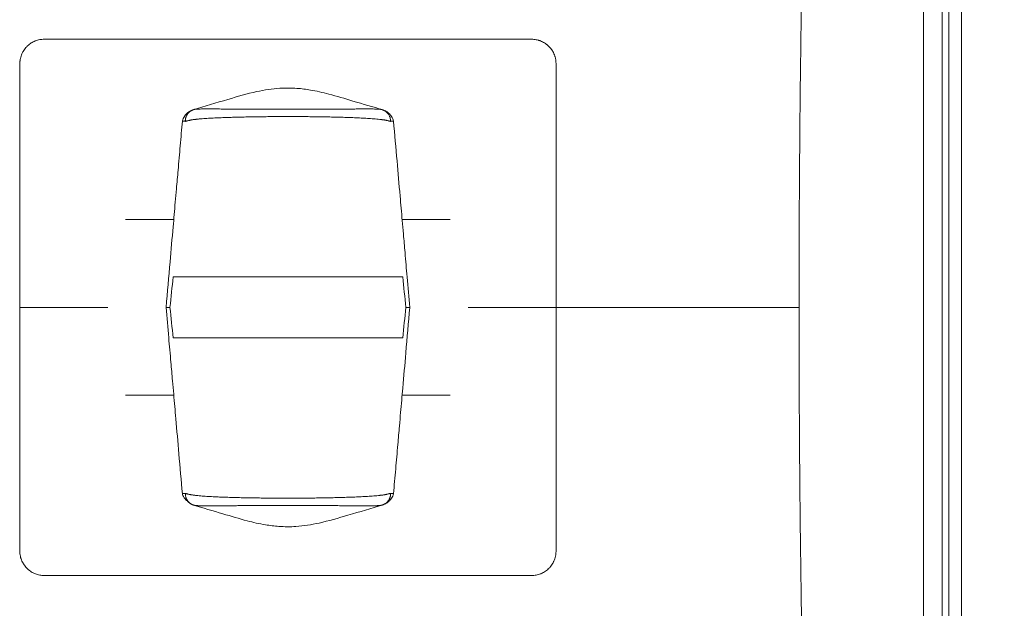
# Model space of a CAD drawing. Header units: millimetres. Extents: x -8 to 594, y 0 to 420.
# Tile 112 of 249: x 110 to 131, y 304 to 316. Entities that reach past the tile are written whole.
import ezdxf

# ---------------------------------------------------------------- set-up
doc = ezdxf.new("R2010")
doc.units = ezdxf.units.MM
doc.layers.add('1', color=7, linetype='Continuous', true_color=0xffffff)
doc.styles.add('Calibri', font='txt')
doc.dimstyles.get("Standard").update_dxf_attribs({"dimtxt": 0.18, "dimasz": 0.18, "dimexe": 0.18, "dimexo": 0.0625, "dimgap": 0.09, "dimtad": 0, "dimtih": 1, "dimtoh": 1, "dimdec": 4, "dimzin": 0, "dimdsep": 46, "dimtxsty": 'Standard', "dimcen": 0.09, "dimadec": 0, "dimazin": 0, "dimtfac": 1, "dimtdec": 4, "dimtofl": 0, "dimtmove": 0, "dimatfit": 3, "dimfxl": 0, "dimtolj": 1, "dimtzin": 0, "dimarcsym": 0})

# ---------------------------------------------------------------- blocks, each defined once
blk = doc.blocks.new('_U15')
at = {"layer": '1', "color": 18, "lineweight": 13}
for p, q in [((147.37, 320.701), (71.97, 320.701)), ((73.97, 320.701), (73.97, 316.719)), ((73.97, 299.148), (73.97, 303.129)), ((147.367, 299.148), (71.97, 299.148))]:
    blk.add_line(p, q, dxfattribs=at)
at = {"layer": '1', "color": 18}
for points in [[(73.97, 320.701), (74.908, 317.2), (73.033, 317.2)], [(73.97, 299.148), (73.033, 302.648), (74.908, 302.648)]]:
    blk.add_solid(points, dxfattribs=at)
at = {"layer": '1', "color": 18, "linetype": 'Continuous', "lineweight": 13, "char_height": 3.5, "attachment_point": 7, "line_spacing_factor": 1.399613, "style": 'Calibri'}
for s, insert in [('\\fCalibri|b0|i0;\\W1.0000;0.4', (70.831, 310.449)), ('\\fCalibri|b0|i0;\\W1.0000;CTRS', (80.981, 310.449)), ('\\fCalibri|b0|i0;\\W1.0000;FWD LIFT POINTS', (53.165, 303.405))]:
    blk.add_mtext(s, dxfattribs=dict(at, insert=insert))

msp = doc.modelspace()

# ---------------------------------------------------------------- linework, layer by layer
at = {"layer": '1', "color": 155, "linetype": 'Continuous', "lineweight": 13}
for p, q in [((128.994, 299.359), (128.994, 320.437)), ((129.377, 320.437), (129.377, 299.359)), ((129.514, 299.735), (129.514, 320.061)), ((129.775, 320.061), (129.775, 299.735))]:
    msp.add_line(p, q, dxfattribs=at)
at = {"layer": '1', "color": 155, "linetype": 'Continuous', "lineweight": 18}
for p, q in [((112.628, 311.698), (113.615, 311.698)), ((118.3, 311.698), (119.286, 311.698)), ((113.615, 308.098), (112.628, 308.098)), ((119.286, 308.098), (118.3, 308.098))]:
    msp.add_line(p, q, dxfattribs=at)
for points, knots in [([(126.442, 309.898), (126.442, 310.196), (126.443, 310.728), (126.445, 311.427), (126.448, 312.018), (126.451, 312.547), (126.455, 313.063), (126.459, 313.56), (126.464, 314.116), (126.472, 314.81), (126.485, 315.741), (126.504, 316.924), (126.521, 317.815), (126.532, 318.298)], [0, 0, 0, 0, 0.106636, 0.189851, 0.24967, 0.317564, 0.378968, 0.4339, 0.494887, 0.577494, 0.681767, 0.827484, 1, 1, 1, 1]), ([(110.957, 315.398), (110.942, 315.398), (110.926, 315.397), (110.896, 315.394), (110.88, 315.392), (110.85, 315.387), (110.835, 315.383), (110.806, 315.375), (110.791, 315.37), (110.773, 315.363), (110.769, 315.361), (110.762, 315.358), (110.751, 315.353), (110.74, 315.348), (110.719, 315.338), (110.706, 315.33), (110.679, 315.314), (110.666, 315.305), (110.641, 315.285), (110.628, 315.275), (110.613, 315.261), (110.61, 315.258), (110.605, 315.252), (110.596, 315.244), (110.588, 315.235), (110.571, 315.216), (110.561, 315.203), (110.541, 315.176), (110.532, 315.162), (110.522, 315.144), (110.519, 315.138), (110.516, 315.132), (110.514, 315.129), (110.513, 315.127), (110.508, 315.117), (110.504, 315.109), (110.494, 315.086), (110.487, 315.07), (110.477, 315.037), (110.472, 315.02), (110.467, 314.995), (110.465, 314.986), (110.463, 314.975), (110.463, 314.973), (110.462, 314.969), (110.462, 314.966), (110.461, 314.96), (110.46, 314.955), (110.458, 314.933), (110.457, 314.916), (110.457, 314.898)], [0, 0, 0, 0, 0.0625, 0.0625, 0.125, 0.125, 0.1875, 0.1875, 0.25, 0.25, 0.265625, 0.265625, 0.28125, 0.3125, 0.3125, 0.375, 0.375, 0.4375, 0.4375, 0.5, 0.5, 0.515625, 0.515625, 0.53125, 0.5625, 0.5625, 0.625, 0.625, 0.6875, 0.6875, 0.703125, 0.710938, 0.710938, 0.71875, 0.71875, 0.75, 0.75, 0.8125, 0.8125, 0.875, 0.875, 0.90625, 0.90625, 0.914063, 0.914063, 0.921875, 0.921875, 0.9375, 0.9375, 1, 1, 1, 1]), ([(120.957, 315.398), (120.764, 315.398), (120.568, 315.398), (120.272, 315.398), (120.173, 315.398), (119.973, 315.398), (119.873, 315.398), (119.57, 315.398), (119.367, 315.398), (118.955, 315.398), (118.747, 315.398), (118.328, 315.398), (118.116, 315.398), (117.848, 315.398), (117.767, 315.398), (117.673, 315.398), (117.633, 315.398), (117.606, 315.398), (117.592, 315.398), (117.471, 315.398), (117.362, 315.398), (117.037, 315.398), (116.82, 315.398), (116.494, 315.398), (116.385, 315.398), (116.167, 315.398), (116.058, 315.398), (115.922, 315.398), (115.894, 315.398), (115.853, 315.398), (115.84, 315.398), (115.812, 315.398), (115.744, 315.398), (115.676, 315.398), (115.513, 315.398), (115.404, 315.398), (115.079, 315.398), (114.864, 315.398), (114.543, 315.398), (114.436, 315.398), (114.224, 315.398), (114.118, 315.398), (113.906, 315.398), (113.695, 315.398), (113.485, 315.398), (113.172, 315.398), (112.964, 315.398), (112.654, 315.398), (112.551, 315.398), (112.423, 315.398), (112.397, 315.398), (112.358, 315.398), (112.346, 315.398), (112.32, 315.398), (112.256, 315.398), (112.192, 315.398), (111.939, 315.398), (111.738, 315.398), (111.344, 315.398), (111.149, 315.398), (110.957, 315.398)], [0, 0, 0, 0, 0.0625, 0.0625, 0.09375, 0.09375, 0.125, 0.125, 0.1875, 0.1875, 0.25, 0.25, 0.3125, 0.3125, 0.328125, 0.335937, 0.339844, 0.339844, 0.34375, 0.34375, 0.375, 0.375, 0.4375, 0.4375, 0.46875, 0.46875, 0.5, 0.5, 0.507812, 0.507812, 0.511719, 0.511719, 0.515625, 0.53125, 0.53125, 0.5625, 0.5625, 0.625, 0.625, 0.65625, 0.65625, 0.6875, 0.6875, 0.71875, 0.75, 0.75, 0.8125, 0.8125, 0.84375, 0.84375, 0.851562, 0.851562, 0.855469, 0.855469, 0.859375, 0.875, 0.875, 0.9375, 0.9375, 1, 1, 1, 1]), ([(121.457, 314.898), (121.457, 314.916), (121.456, 314.933), (121.453, 314.968), (121.45, 314.985), (121.444, 315.011), (121.442, 315.019), (121.439, 315.032), (121.438, 315.036), (121.435, 315.044), (121.434, 315.048), (121.427, 315.069), (121.421, 315.085), (121.407, 315.116), (121.4, 315.131), (121.387, 315.153), (121.383, 315.161), (121.376, 315.171), (121.374, 315.175), (121.369, 315.182), (121.366, 315.185), (121.354, 315.202), (121.344, 315.215), (121.322, 315.24), (121.311, 315.251), (121.293, 315.268), (121.287, 315.273), (121.278, 315.281), (121.275, 315.284), (121.269, 315.289), (121.266, 315.291), (121.25, 315.304), (121.237, 315.313), (121.21, 315.33), (121.196, 315.337), (121.168, 315.351), (121.154, 315.358), (121.136, 315.365), (121.132, 315.366), (121.125, 315.369), (121.113, 315.373), (121.102, 315.376), (121.08, 315.383), (121.065, 315.386), (121.034, 315.392), (121.019, 315.394), (120.988, 315.397), (120.973, 315.398), (120.957, 315.398)], [0, 0, 0, 0, 0.0625, 0.0625, 0.125, 0.125, 0.15625, 0.15625, 0.171875, 0.171875, 0.1875, 0.1875, 0.25, 0.25, 0.3125, 0.3125, 0.34375, 0.34375, 0.359375, 0.359375, 0.375, 0.375, 0.4375, 0.4375, 0.5, 0.5, 0.53125, 0.53125, 0.546875, 0.546875, 0.5625, 0.5625, 0.625, 0.625, 0.6875, 0.6875, 0.75, 0.75, 0.765625, 0.765625, 0.78125, 0.8125, 0.8125, 0.875, 0.875, 0.9375, 0.9375, 1, 1, 1, 1]), ([(110.457, 314.898), (110.457, 314.481), (110.457, 314.065), (110.457, 313.231), (110.457, 312.815), (110.457, 311.981), (110.457, 311.565), (110.457, 310.731), (110.457, 310.315), (110.457, 309.898)], [0, 0, 0, 0, 0.25, 0.25, 0.5, 0.5, 0.75, 0.75, 1, 1, 1, 1]), ([(121.457, 309.898), (121.457, 310.315), (121.457, 310.731), (121.457, 311.565), (121.457, 311.981), (121.457, 312.815), (121.457, 313.231), (121.457, 314.065), (121.457, 314.481), (121.457, 314.898)], [0, 0, 0, 0, 0.25, 0.25, 0.5, 0.5, 0.75, 0.75, 1, 1, 1, 1]), ([(117.904, 313.95), (117.699, 314.01), (117.328, 314.117), (116.837, 314.268), (116.454, 314.356), (116.118, 314.399), (115.748, 314.4), (115.271, 314.326), (114.683, 314.15), (114.247, 314.025), (114.01, 313.951)], [0, 0, 0, 0, 0.159956, 0.288645, 0.384619, 0.453674, 0.541401, 0.660565, 0.813972, 1, 1, 1, 1]), ([(114.033, 313.957), (114.006, 313.95), (113.957, 313.93), (113.886, 313.882), (113.826, 313.812), (113.801, 313.755), (113.792, 313.721)], [0, 0, 0, 0, 0.227416, 0.459653, 0.711728, 1, 1, 1, 1]), ([(118.123, 313.72), (118.114, 313.754), (118.088, 313.812), (118.028, 313.882), (117.957, 313.929), (117.907, 313.949), (117.881, 313.956)], [0, 0, 0, 0, 0.288696, 0.541178, 0.773194, 1, 1, 1, 1]), ([(113.792, 313.72), (113.777, 313.551), (113.747, 313.215), (113.707, 312.752), (113.673, 312.366), (113.639, 311.979), (113.596, 311.48), (113.533, 310.761), (113.485, 310.21), (113.457, 309.898)], [0, 0, 0, 0, 0.132697, 0.263866, 0.363236, 0.435906, 0.567173, 0.755204, 1, 1, 1, 1]), ([(113.798, 313.72), (113.798, 313.72), (113.797, 313.72), (113.797, 313.72), (113.796, 313.72), (113.795, 313.72), (113.794, 313.72), (113.793, 313.721), (113.793, 313.721), (113.793, 313.721), (113.792, 313.721), (113.792, 313.721), (113.792, 313.721), (113.792, 313.721), (113.792, 313.721), (113.792, 313.721), (113.792, 313.721), (113.792, 313.721), (113.792, 313.721), (113.792, 313.721), (113.793, 313.721), (113.793, 313.721), (113.793, 313.72), (113.794, 313.72), (113.795, 313.72), (113.797, 313.72), (113.798, 313.72), (113.798, 313.72)], [0, 0, 0, 0, 0.062504, 0.062504, 0.125008, 0.125008, 0.250016, 0.250016, 0.31252, 0.31252, 0.375023, 0.375023, 0.437527, 0.437527, 0.500031, 0.500031, 0.562535, 0.562535, 0.625039, 0.625039, 0.687543, 0.687543, 0.750047, 0.750047, 0.875055, 0.875055, 1, 1, 1, 1]), ([(113.853, 313.713), (113.849, 313.714), (113.841, 313.715), (113.83, 313.716), (113.821, 313.717), (113.812, 313.718), (113.805, 313.719), (113.796, 313.72), (113.792, 313.72), (113.792, 313.72), (113.792, 313.72)], [0, 0, 0, 0, 0.140857, 0.271543, 0.391359, 0.499985, 0.634374, 0.749924, 0.998531, 1, 1, 1, 1]), ([(118.123, 313.72), (118.123, 313.72), (118.123, 313.72), (118.119, 313.719), (118.11, 313.718), (118.099, 313.717), (118.084, 313.715), (118.07, 313.714), (118.062, 313.713)], [0, 0, 0, 0, 0.00042, 0.24932, 0.364969, 0.499558, 0.729759, 1, 1, 1, 1]), ([(118.457, 309.898), (118.439, 310.105), (118.406, 310.48), (118.362, 310.982), (118.329, 311.368), (118.295, 311.755), (118.251, 312.254), (118.192, 312.934), (118.147, 313.447), (118.123, 313.72)], [0, 0, 0, 0, 0.162987, 0.294171, 0.393553, 0.466232, 0.597515, 0.785569, 1, 1, 1, 1]), ([(118.311, 310.523), (118.31, 310.523), (118.308, 310.523), (118.284, 310.523), (118.258, 310.523), (118.17, 310.523), (118.096, 310.523), (117.92, 310.523), (117.818, 310.523), (117.591, 310.523), (117.466, 310.523), (117.198, 310.523), (117.055, 310.523), (116.606, 310.523), (116.282, 310.523), (115.633, 310.523), (115.309, 310.523), (114.86, 310.523), (114.717, 310.523), (114.448, 310.523), (114.323, 310.523), (114.096, 310.523), (113.995, 310.523), (113.819, 310.523), (113.745, 310.523), (113.656, 310.523), (113.63, 310.523), (113.607, 310.523), (113.605, 310.523), (113.603, 310.523)], [0, 0, 0, 0, 0.003199, 0.003199, 0.041414, 0.041414, 0.117845, 0.117845, 0.194276, 0.194276, 0.270707, 0.270707, 0.347138, 0.347138, 0.5, 0.5, 0.652862, 0.652862, 0.729293, 0.729293, 0.805724, 0.805724, 0.882155, 0.882155, 0.958586, 0.958586, 0.996801, 0.996801, 1, 1, 1, 1]), ([(110.457, 309.898), (110.457, 309.481), (110.457, 309.064), (110.457, 308.231), (110.457, 307.814), (110.457, 306.981), (110.457, 306.564), (110.457, 305.731), (110.457, 305.314), (110.457, 304.898)], [0, 0, 0, 0, 0.25, 0.25, 0.5, 0.5, 0.75, 0.75, 1, 1, 1, 1]), ([(113.457, 309.898), (113.475, 309.69), (113.508, 309.315), (113.552, 308.814), (113.586, 308.428), (113.62, 308.041), (113.663, 307.542), (113.723, 306.861), (113.768, 306.348), (113.792, 306.075)], [0, 0, 0, 0, 0.162961, 0.294125, 0.393492, 0.466159, 0.597421, 0.785446, 1, 1, 1, 1]), ([(113.537, 309.898), (113.525, 309.898), (113.514, 309.898), (113.489, 309.898), (113.477, 309.898), (113.461, 309.898), (113.457, 309.898), (113.457, 309.898)], [0, 0, 0, 0, 0.223051, 0.223051, 0.61179, 0.61179, 1, 1, 1, 1]), ([(118.123, 306.076), (118.138, 306.245), (118.167, 306.581), (118.208, 307.043), (118.241, 307.43), (118.275, 307.816), (118.319, 308.316), (118.382, 309.034), (118.43, 309.586), (118.457, 309.898)], [0, 0, 0, 0, 0.132581, 0.263767, 0.363151, 0.43583, 0.567115, 0.755172, 1, 1, 1, 1]), ([(118.457, 309.898), (118.457, 309.898), (118.457, 309.898), (118.457, 309.898), (118.453, 309.898), (118.437, 309.898), (118.425, 309.898), (118.4, 309.898), (118.39, 309.898), (118.378, 309.898)], [0, 0, 0, 0, 0.000379, 0.000379, 0.388765, 0.388765, 0.777152, 0.777152, 1, 1, 1, 1]), ([(121.457, 304.898), (121.457, 305.315), (121.457, 305.731), (121.457, 306.565), (121.457, 306.981), (121.457, 307.815), (121.457, 308.231), (121.457, 309.065), (121.457, 309.481), (121.457, 309.898)], [0, 0, 0, 0, 0.25, 0.25, 0.5, 0.5, 0.75, 0.75, 1, 1, 1, 1]), ([(121.462, 309.898), (121.538, 309.898), (122.223, 309.898), (123.42, 309.898), (124.784, 309.898), (125.759, 309.898), (126.321, 309.898), (126.442, 309.898), (126.442, 309.898)], [0, 0, 0, 0, 0.025022, 0.227874, 0.430725, 0.629362, 0.820071, 1, 1, 1, 1]), ([(126.442, 309.898), (126.442, 309.898), (126.321, 309.898), (125.759, 309.898), (124.784, 309.898), (123.42, 309.898), (122.223, 309.898), (121.538, 309.898), (121.462, 309.898)], [0, 0, 0, 0, 0.179929, 0.370638, 0.569275, 0.772126, 0.974978, 1, 1, 1, 1]), ([(124.68, 309.898), (124.695, 309.898), (124.804, 309.898), (124.913, 309.898), (125.008, 309.898)], [0, 0, 0, 0, 0.132863, 1, 1, 1, 1]), ([(126.532, 301.495), (126.527, 301.74), (126.513, 302.36), (126.498, 303.221), (126.485, 304.033), (126.477, 304.659), (126.469, 305.234), (126.463, 305.804), (126.458, 306.334), (126.454, 306.842), (126.45, 307.384), (126.446, 308.062), (126.443, 308.919), (126.442, 309.552), (126.442, 309.898)], [0, 0, 0, 0, 0.08755, 0.221497, 0.307202, 0.377425, 0.444942, 0.512702, 0.580708, 0.634316, 0.693923, 0.774361, 0.876376, 1, 1, 1, 1]), ([(118.311, 309.273), (118.31, 309.273), (118.308, 309.273), (118.284, 309.273), (118.258, 309.273), (118.17, 309.273), (118.096, 309.273), (117.92, 309.273), (117.818, 309.273), (117.591, 309.273), (117.466, 309.273), (117.198, 309.273), (117.055, 309.273), (116.606, 309.273), (116.282, 309.273), (115.633, 309.273), (115.309, 309.273), (114.86, 309.273), (114.717, 309.273), (114.448, 309.273), (114.323, 309.273), (114.096, 309.273), (113.995, 309.273), (113.819, 309.273), (113.745, 309.273), (113.656, 309.273), (113.63, 309.273), (113.607, 309.273), (113.605, 309.273), (113.603, 309.273)], [0, 0, 0, 0, 0.003199, 0.003199, 0.041414, 0.041414, 0.117845, 0.117845, 0.194276, 0.194276, 0.270707, 0.270707, 0.347138, 0.347138, 0.5, 0.5, 0.652862, 0.652862, 0.729293, 0.729293, 0.805724, 0.805724, 0.882155, 0.882155, 0.958586, 0.958586, 0.996801, 0.996801, 1, 1, 1, 1]), ([(113.792, 306.075), (113.794, 306.063), (113.808, 306.018), (113.852, 305.96), (113.91, 305.907), (113.943, 305.883), (113.96, 305.872)], [0, 0, 0, 0, 0.144623, 0.552336, 0.778609, 1, 1, 1, 1]), ([(117.881, 305.84), (117.907, 305.847), (117.957, 305.867), (118.028, 305.914), (118.077, 305.971), (118.109, 306.027), (118.119, 306.059), (118.123, 306.076)], [0, 0, 0, 0, 0.226365, 0.457954, 0.710503, 0.85892, 1, 1, 1, 1]), ([(114.033, 305.839), (114.028, 305.84), (114.017, 305.843), (114.002, 305.849), (113.987, 305.856), (113.973, 305.863), (113.964, 305.869), (113.96, 305.872), (113.96, 305.872)], [0, 0, 0, 0, 0.200195, 0.402204, 0.602815, 0.801888, 0.999987, 1, 1, 1, 1]), ([(114.01, 305.845), (114.214, 305.784), (114.585, 305.676), (115.076, 305.525), (115.46, 305.439), (115.795, 305.397), (116.165, 305.395), (116.643, 305.472), (117.23, 305.649), (117.667, 305.773), (117.904, 305.846)], [0, 0, 0, 0, 0.160066, 0.288721, 0.384624, 0.453657, 0.541384, 0.660602, 0.814077, 1, 1, 1, 1]), ([(117.881, 305.84), (117.887, 305.842), (117.9, 305.845), (117.912, 305.85), (117.919, 305.853), (117.919, 305.853)], [0, 0, 0, 0, 0.4683, 0.999037, 1, 1, 1, 1]), ([(110.457, 304.898), (110.457, 304.88), (110.458, 304.862), (110.462, 304.828), (110.465, 304.81), (110.47, 304.785), (110.472, 304.776), (110.475, 304.764), (110.477, 304.759), (110.479, 304.753), (110.479, 304.751), (110.48, 304.747), (110.486, 304.728), (110.493, 304.71), (110.507, 304.679), (110.515, 304.664), (110.528, 304.642), (110.532, 304.634), (110.539, 304.624), (110.541, 304.62), (110.546, 304.613), (110.548, 304.61), (110.561, 304.593), (110.571, 304.58), (110.593, 304.555), (110.604, 304.543), (110.622, 304.527), (110.628, 304.521), (110.637, 304.514), (110.64, 304.511), (110.647, 304.506), (110.65, 304.503), (110.666, 304.491), (110.679, 304.482), (110.706, 304.465), (110.719, 304.458), (110.747, 304.444), (110.762, 304.437), (110.791, 304.426), (110.806, 304.421), (110.835, 304.413), (110.85, 304.409), (110.88, 304.404), (110.896, 304.401), (110.926, 304.399), (110.942, 304.398), (110.957, 304.398)], [0, 0, 0, 0, 0.0625, 0.0625, 0.125, 0.125, 0.15625, 0.15625, 0.171875, 0.171875, 0.179687, 0.179687, 0.1875, 0.25, 0.25, 0.3125, 0.3125, 0.34375, 0.34375, 0.359375, 0.359375, 0.375, 0.375, 0.4375, 0.4375, 0.5, 0.5, 0.53125, 0.53125, 0.546875, 0.546875, 0.5625, 0.5625, 0.625, 0.625, 0.6875, 0.6875, 0.75, 0.75, 0.8125, 0.8125, 0.875, 0.875, 0.9375, 0.9375, 1, 1, 1, 1]), ([(120.957, 304.398), (120.973, 304.398), (120.988, 304.399), (121.019, 304.401), (121.05, 304.406), (121.08, 304.413), (121.11, 304.421), (121.125, 304.426), (121.141, 304.433), (121.143, 304.434), (121.147, 304.435), (121.152, 304.437), (121.165, 304.443), (121.175, 304.448), (121.196, 304.458), (121.21, 304.466), (121.237, 304.483), (121.25, 304.492), (121.275, 304.511), (121.287, 304.522), (121.302, 304.536), (121.305, 304.539), (121.311, 304.544), (121.32, 304.553), (121.328, 304.562), (121.344, 304.581), (121.354, 304.594), (121.373, 304.62), (121.382, 304.634), (121.395, 304.656), (121.399, 304.664), (121.405, 304.675), (121.407, 304.679), (121.41, 304.687), (121.412, 304.691), (121.421, 304.71), (121.433, 304.742), (121.442, 304.776), (121.45, 304.81), (121.452, 304.827), (121.455, 304.849), (121.455, 304.853), (121.456, 304.862), (121.456, 304.867), (121.457, 304.88), (121.457, 304.889), (121.457, 304.898)], [0, 0, 0, 0, 0.0625, 0.0625, 0.125, 0.1875, 0.1875, 0.25, 0.25, 0.257812, 0.257812, 0.265625, 0.28125, 0.3125, 0.3125, 0.375, 0.375, 0.4375, 0.4375, 0.5, 0.5, 0.515625, 0.515625, 0.53125, 0.5625, 0.5625, 0.625, 0.625, 0.6875, 0.6875, 0.71875, 0.71875, 0.734375, 0.734375, 0.75, 0.75, 0.8125, 0.875, 0.875, 0.9375, 0.9375, 0.953125, 0.953125, 0.96875, 0.96875, 1, 1, 1, 1]), ([(110.957, 304.398), (111.149, 304.398), (111.344, 304.398), (111.737, 304.398), (111.936, 304.398), (112.338, 304.398), (112.541, 304.398), (112.951, 304.398), (113.159, 304.398), (113.473, 304.398), (113.684, 304.398), (113.897, 304.398), (114.057, 304.398), (114.111, 304.398), (114.192, 304.398), (114.232, 304.398), (114.272, 304.398), (114.299, 304.398), (114.313, 304.398), (114.434, 304.398), (114.543, 304.398), (114.867, 304.398), (115.083, 304.398), (115.515, 304.398), (115.731, 304.398), (116.055, 304.398), (116.162, 304.398), (116.378, 304.398), (116.486, 304.398), (116.81, 304.398), (117.026, 304.398), (117.35, 304.398), (117.511, 304.398), (117.7, 304.398), (117.794, 304.398), (117.835, 304.398), (117.862, 304.398), (117.875, 304.398), (118.104, 304.398), (118.317, 304.398), (118.74, 304.398), (118.948, 304.398), (119.362, 304.398), (119.566, 304.398), (119.87, 304.398), (119.971, 304.398), (120.171, 304.398), (120.27, 304.398), (120.568, 304.398), (120.763, 304.398), (120.957, 304.398)], [0, 0, 0, 0, 0.0625, 0.0625, 0.125, 0.125, 0.1875, 0.1875, 0.25, 0.25, 0.28125, 0.3125, 0.3125, 0.328125, 0.328125, 0.335938, 0.339844, 0.339844, 0.34375, 0.34375, 0.375, 0.375, 0.4375, 0.4375, 0.5, 0.5, 0.53125, 0.53125, 0.5625, 0.5625, 0.625, 0.625, 0.65625, 0.671875, 0.679687, 0.683594, 0.683594, 0.6875, 0.6875, 0.75, 0.75, 0.8125, 0.8125, 0.875, 0.875, 0.90625, 0.90625, 0.9375, 0.9375, 1, 1, 1, 1])]:
    msp.add_open_spline(points, degree=3, knots=knots, dxfattribs=at)
at = {"layer": '1', "color": 155, "linetype": 'Continuous', "lineweight": 13}
for points, knots in [([(113.853, 313.713), (113.852, 313.718), (113.852, 313.722), (113.852, 313.731), (113.852, 313.735), (113.853, 313.748), (113.854, 313.756), (113.857, 313.772), (113.859, 313.78), (113.862, 313.792), (113.863, 313.796), (113.866, 313.803), (113.867, 313.807), (113.87, 313.814), (113.871, 313.817), (113.874, 313.824), (113.875, 313.827), (113.88, 313.837), (113.884, 313.843), (113.889, 313.852), (113.891, 313.855), (113.895, 313.86), (113.897, 313.863), (113.901, 313.869), (113.903, 313.872), (113.907, 313.877), (113.91, 313.879), (113.914, 313.884), (113.916, 313.887), (113.92, 313.891), (113.922, 313.893), (113.929, 313.9), (113.934, 313.904), (113.943, 313.912), (113.948, 313.916), (113.956, 313.921), (113.958, 313.923), (113.963, 313.926), (113.966, 313.928), (113.971, 313.931), (113.973, 313.932), (113.978, 313.935), (113.981, 313.936), (113.989, 313.94), (113.994, 313.943), (114.005, 313.948), (114.01, 313.95), (114.021, 313.954), (114.027, 313.955), (114.033, 313.957)], [0, 0, 0, 0, 0.036963, 0.036963, 0.073926, 0.073926, 0.147852, 0.147852, 0.221778, 0.221778, 0.258741, 0.258741, 0.295704, 0.295704, 0.327727, 0.327727, 0.359749, 0.359749, 0.423794, 0.423794, 0.455817, 0.455817, 0.487839, 0.487839, 0.519862, 0.519862, 0.551884, 0.551884, 0.580619, 0.580619, 0.609355, 0.609355, 0.666825, 0.666825, 0.724296, 0.724296, 0.753031, 0.753031, 0.781767, 0.781767, 0.809046, 0.809046, 0.836325, 0.836325, 0.890883, 0.890883, 0.945442, 0.945442, 1, 1, 1, 1]), ([(114.033, 313.957), (114.035, 313.958), (114.037, 313.958), (114.042, 313.959), (114.045, 313.96), (114.053, 313.961), (114.059, 313.961), (114.067, 313.962), (114.069, 313.962), (114.072, 313.963), (114.074, 313.963), (114.079, 313.963), (114.083, 313.963), (114.093, 313.964), (114.101, 313.965), (114.116, 313.965), (114.124, 313.966), (114.14, 313.966), (114.148, 313.967), (114.173, 313.967), (114.19, 313.968), (114.217, 313.968), (114.226, 313.968), (114.244, 313.968), (114.253, 313.968), (114.281, 313.968), (114.299, 313.968), (114.337, 313.968), (114.356, 313.968), (114.395, 313.968), (114.414, 313.968), (114.453, 313.968), (114.473, 313.968), (114.498, 313.968), (114.503, 313.968), (114.513, 313.968), (114.518, 313.968), (114.534, 313.968), (114.544, 313.968), (114.574, 313.967), (114.594, 313.967), (114.635, 313.967), (114.656, 313.967), (114.717, 313.966), (114.759, 313.966), (114.842, 313.966), (114.884, 313.965), (114.937, 313.965), (114.947, 313.965), (114.968, 313.965), (114.979, 313.965), (115.011, 313.965), (115.032, 313.964), (115.096, 313.964), (115.138, 313.964), (115.224, 313.963), (115.266, 313.963), (115.352, 313.963), (115.395, 313.963), (115.481, 313.962), (115.524, 313.962), (115.611, 313.962), (115.654, 313.962), (115.719, 313.962), (115.751, 313.962), (115.784, 313.962), (115.805, 313.962), (115.816, 313.962), (115.87, 313.962), (115.957, 313.961), (116.043, 313.962), (116.13, 313.962), (116.173, 313.962), (116.259, 313.962), (116.302, 313.962), (116.389, 313.962), (116.432, 313.962), (116.496, 313.963), (116.518, 313.963), (116.55, 313.963), (116.561, 313.963), (116.582, 313.963), (116.593, 313.963), (116.647, 313.963), (116.689, 313.964), (116.775, 313.964), (116.817, 313.964), (116.881, 313.965), (116.902, 313.965), (116.934, 313.965), (116.945, 313.965), (116.966, 313.965), (116.976, 313.965), (117.029, 313.965), (117.071, 313.966), (117.133, 313.966), (117.154, 313.966), (117.196, 313.966), (117.216, 313.967), (117.257, 313.967), (117.278, 313.967), (117.319, 313.967), (117.339, 313.967), (117.379, 313.968), (117.399, 313.968), (117.424, 313.968), (117.429, 313.968), (117.439, 313.968), (117.454, 313.968), (117.469, 313.968), (117.499, 313.968), (117.518, 313.968), (117.557, 313.968), (117.576, 313.968), (117.614, 313.968), (117.632, 313.968), (117.655, 313.968), (117.66, 313.968), (117.669, 313.968), (117.683, 313.968), (117.696, 313.968), (117.722, 313.967), (117.74, 313.967), (117.764, 313.966), (117.773, 313.966), (117.789, 313.965), (117.797, 313.965), (117.812, 313.964), (117.82, 313.964), (117.829, 313.963), (117.83, 313.963), (117.834, 313.962), (117.839, 313.962), (117.844, 313.962), (117.854, 313.961), (117.86, 313.96), (117.869, 313.958), (117.871, 313.958), (117.876, 313.957), (117.879, 313.957), (117.881, 313.956)], [0, 0, 0, 0, 0.003906, 0.003906, 0.007813, 0.007813, 0.015625, 0.015625, 0.017578, 0.017578, 0.019531, 0.019531, 0.023438, 0.023438, 0.03125, 0.03125, 0.039063, 0.039063, 0.046875, 0.046875, 0.0625, 0.0625, 0.070313, 0.070313, 0.078125, 0.078125, 0.09375, 0.09375, 0.109375, 0.109375, 0.125, 0.125, 0.140625, 0.140625, 0.144531, 0.144531, 0.148438, 0.148438, 0.15625, 0.15625, 0.171875, 0.171875, 0.1875, 0.1875, 0.21875, 0.21875, 0.25, 0.25, 0.257813, 0.257813, 0.265625, 0.265625, 0.28125, 0.28125, 0.3125, 0.3125, 0.34375, 0.34375, 0.375, 0.375, 0.40625, 0.40625, 0.4375, 0.4375, 0.453125, 0.460938, 0.460938, 0.46875, 0.46875, 0.5, 0.53125, 0.53125, 0.5625, 0.5625, 0.59375, 0.59375, 0.625, 0.625, 0.640625, 0.640625, 0.648438, 0.648438, 0.65625, 0.65625, 0.6875, 0.6875, 0.71875, 0.71875, 0.734375, 0.734375, 0.742188, 0.742188, 0.75, 0.75, 0.78125, 0.78125, 0.796875, 0.796875, 0.8125, 0.8125, 0.828125, 0.828125, 0.84375, 0.84375, 0.859375, 0.859375, 0.863281, 0.863281, 0.867187, 0.875, 0.875, 0.890625, 0.890625, 0.90625, 0.90625, 0.921875, 0.921875, 0.925781, 0.925781, 0.929688, 0.9375, 0.9375, 0.953125, 0.953125, 0.960938, 0.960938, 0.96875, 0.96875, 0.976562, 0.976562, 0.978516, 0.978516, 0.980469, 0.984375, 0.984375, 0.992187, 0.992187, 0.996094, 0.996094, 1, 1, 1, 1]), ([(118.062, 313.713), (118.062, 313.722), (118.062, 313.741), (118.058, 313.769), (118.053, 313.792), (118.046, 313.809), (118.039, 313.826), (118.028, 313.847), (118.01, 313.873), (117.986, 313.899), (117.959, 313.921), (117.936, 313.934), (117.92, 313.942), (117.906, 313.948), (117.893, 313.952), (117.885, 313.955), (117.881, 313.956)], [0, 0, 0, 0, 0.083696, 0.167105, 0.250327, 0.291658, 0.333184, 0.417085, 0.500286, 0.624646, 0.750126, 0.823286, 0.874369, 0.919905, 0.961738, 1, 1, 1, 1]), ([(113.799, 313.72), (113.799, 313.72), (113.799, 313.72), (113.803, 313.719), (113.808, 313.719), (113.819, 313.717), (113.825, 313.717), (113.835, 313.715), (113.842, 313.715), (113.849, 313.714), (113.852, 313.713), (113.852, 313.713), (113.853, 313.713)], [0, 0, 0, 0, 0.000042, 0.000042, 0.333361, 0.333361, 0.666681, 0.666681, 0.83334, 0.989584, 0.989584, 1, 1, 1, 1]), ([(118.062, 313.713), (118.058, 313.714), (118.054, 313.715), (118.046, 313.717), (118.042, 313.718), (118.036, 313.719), (118.035, 313.72), (118.033, 313.72), (118.03, 313.721), (118.023, 313.723), (118.016, 313.725), (118.003, 313.728), (117.994, 313.73), (117.981, 313.733), (117.976, 313.734), (117.967, 313.736), (117.962, 313.737), (117.953, 313.739), (117.948, 313.74), (117.939, 313.741), (117.934, 313.742), (117.919, 313.744), (117.91, 313.746), (117.895, 313.748), (117.89, 313.748), (117.88, 313.75), (117.875, 313.75), (117.86, 313.752), (117.85, 313.753), (117.82, 313.757), (117.799, 313.759), (117.758, 313.763), (117.737, 313.764), (117.695, 313.768), (117.674, 313.769), (117.631, 313.772), (117.61, 313.774), (117.567, 313.776), (117.545, 313.778), (117.502, 313.78), (117.48, 313.781), (117.414, 313.785), (117.37, 313.787), (117.302, 313.789), (117.28, 313.79), (117.252, 313.791), (117.246, 313.791), (117.235, 313.792), (117.218, 313.792), (117.201, 313.793), (117.145, 313.795), (117.1, 313.796), (117.009, 313.799), (116.964, 313.8), (116.873, 313.802), (116.828, 313.803), (116.737, 313.805), (116.691, 313.806), (116.6, 313.807), (116.555, 313.808), (116.463, 313.809), (116.418, 313.81), (116.326, 313.81), (116.281, 313.811), (116.189, 313.811), (116.097, 313.812), (116.005, 313.812), (115.914, 313.812), (115.868, 313.812), (115.776, 313.811), (115.729, 313.811), (115.637, 313.811), (115.591, 313.81), (115.522, 313.81), (115.499, 313.809), (115.464, 313.809), (115.452, 313.809), (115.429, 313.809), (115.418, 313.809), (115.36, 313.808), (115.314, 313.807), (115.222, 313.806), (115.176, 313.805), (115.085, 313.803), (115.039, 313.802), (114.948, 313.8), (114.902, 313.799), (114.812, 313.797), (114.767, 313.795), (114.71, 313.793), (114.699, 313.793), (114.676, 313.792), (114.665, 313.792), (114.632, 313.791), (114.609, 313.79), (114.542, 313.787), (114.498, 313.785), (114.432, 313.782), (114.411, 313.781), (114.367, 313.778), (114.346, 313.777), (114.303, 313.775), (114.281, 313.773), (114.239, 313.77), (114.218, 313.769), (114.176, 313.765), (114.155, 313.764), (114.124, 313.761), (114.114, 313.76), (114.093, 313.758), (114.083, 313.757), (114.068, 313.755), (114.063, 313.754), (114.053, 313.753), (114.048, 313.753), (114.033, 313.751), (114.023, 313.75), (114.004, 313.747), (113.994, 313.746), (113.98, 313.743), (113.975, 313.743), (113.966, 313.741), (113.961, 313.74), (113.952, 313.738), (113.947, 313.737), (113.938, 313.735), (113.933, 313.734), (113.92, 313.731), (113.911, 313.729), (113.898, 313.726), (113.894, 313.724), (113.887, 313.723), (113.884, 313.722), (113.881, 313.721), (113.88, 313.721), (113.879, 313.72), (113.878, 313.72), (113.873, 313.719), (113.869, 313.718), (113.861, 313.715), (113.857, 313.714), (113.853, 313.713)], [0, 0, 0, 0, 0.003906, 0.003906, 0.007813, 0.007813, 0.008789, 0.008789, 0.009766, 0.011719, 0.015625, 0.015625, 0.023438, 0.023438, 0.027344, 0.027344, 0.03125, 0.03125, 0.035156, 0.035156, 0.039063, 0.039063, 0.046875, 0.046875, 0.050781, 0.050781, 0.054688, 0.054688, 0.0625, 0.0625, 0.078125, 0.078125, 0.09375, 0.09375, 0.109375, 0.109375, 0.125, 0.125, 0.140625, 0.140625, 0.15625, 0.15625, 0.1875, 0.1875, 0.203125, 0.203125, 0.207031, 0.207031, 0.210938, 0.21875, 0.21875, 0.25, 0.25, 0.28125, 0.28125, 0.3125, 0.3125, 0.34375, 0.34375, 0.375, 0.375, 0.40625, 0.40625, 0.4375, 0.4375, 0.46875, 0.5, 0.5, 0.53125, 0.53125, 0.5625, 0.5625, 0.59375, 0.59375, 0.609375, 0.609375, 0.617188, 0.617188, 0.625, 0.625, 0.65625, 0.65625, 0.6875, 0.6875, 0.71875, 0.71875, 0.75, 0.75, 0.78125, 0.78125, 0.789063, 0.789063, 0.796875, 0.796875, 0.8125, 0.8125, 0.84375, 0.84375, 0.859375, 0.859375, 0.875, 0.875, 0.890625, 0.890625, 0.90625, 0.90625, 0.921875, 0.921875, 0.929687, 0.929687, 0.9375, 0.9375, 0.941406, 0.941406, 0.945312, 0.945312, 0.953125, 0.953125, 0.960937, 0.960937, 0.964844, 0.964844, 0.96875, 0.96875, 0.972656, 0.972656, 0.976562, 0.976562, 0.984375, 0.984375, 0.988281, 0.988281, 0.990234, 0.991211, 0.991211, 0.991699, 0.991699, 0.992187, 0.996094, 0.996094, 1, 1, 1, 1]), ([(113.792, 306.075), (113.792, 306.075), (113.792, 306.075), (113.792, 306.075), (113.796, 306.076), (113.805, 306.077), (113.815, 306.078), (113.831, 306.08), (113.845, 306.081), (113.853, 306.082)], [0, 0, 0, 0, 0.000006, 0.000015, 0.249019, 0.36471, 0.499353, 0.728075, 1, 1, 1, 1]), ([(113.96, 305.872), (113.956, 305.875), (113.947, 305.881), (113.934, 305.891), (113.922, 305.902), (113.911, 305.914), (113.902, 305.925), (113.894, 305.936), (113.886, 305.948), (113.878, 305.963), (113.87, 305.981), (113.862, 306.001), (113.856, 306.025), (113.852, 306.052), (113.852, 306.072), (113.853, 306.082)], [0, 0, 0, 0, 0.066663, 0.13371, 0.20065, 0.266956, 0.332972, 0.381161, 0.43959, 0.508437, 0.587163, 0.67455, 0.770702, 0.877719, 1, 1, 1, 1]), ([(113.853, 306.082), (113.857, 306.081), (113.861, 306.08), (113.869, 306.078), (113.873, 306.077), (113.878, 306.076), (113.878, 306.075), (113.879, 306.075), (113.88, 306.075), (113.881, 306.075), (113.884, 306.074), (113.892, 306.072), (113.898, 306.07), (113.911, 306.067), (113.92, 306.064), (113.934, 306.061), (113.938, 306.06), (113.948, 306.058), (113.952, 306.057), (113.962, 306.055), (113.966, 306.055), (113.976, 306.053), (113.981, 306.052), (113.995, 306.05), (114.005, 306.049), (114.02, 306.047), (114.025, 306.046), (114.034, 306.045), (114.039, 306.044), (114.055, 306.042), (114.065, 306.041), (114.095, 306.038), (114.116, 306.036), (114.157, 306.032), (114.178, 306.03), (114.22, 306.027), (114.241, 306.025), (114.283, 306.022), (114.305, 306.021), (114.348, 306.018), (114.369, 306.017), (114.413, 306.015), (114.435, 306.014), (114.501, 306.01), (114.545, 306.008), (114.612, 306.006), (114.635, 306.005), (114.668, 306.004), (114.68, 306.003), (114.702, 306.002), (114.713, 306.002), (114.77, 306), (114.815, 305.999), (114.906, 305.996), (114.951, 305.995), (115.042, 305.993), (115.087, 305.992), (115.178, 305.991), (115.224, 305.99), (115.315, 305.988), (115.36, 305.988), (115.451, 305.987), (115.497, 305.986), (115.589, 305.985), (115.634, 305.985), (115.726, 305.984), (115.772, 305.984), (115.863, 305.984), (115.909, 305.984), (116.001, 305.984), (116.093, 305.984), (116.185, 305.984), (116.277, 305.985), (116.323, 305.985), (116.416, 305.986), (116.462, 305.986), (116.554, 305.988), (116.6, 305.988), (116.692, 305.99), (116.738, 305.991), (116.83, 305.993), (116.876, 305.994), (116.967, 305.996), (117.012, 305.997), (117.103, 306), (117.148, 306.001), (117.215, 306.003), (117.238, 306.004), (117.272, 306.005), (117.283, 306.006), (117.305, 306.007), (117.316, 306.007), (117.372, 306.009), (117.416, 306.011), (117.482, 306.014), (117.504, 306.016), (117.548, 306.018), (117.569, 306.019), (117.612, 306.022), (117.634, 306.023), (117.676, 306.026), (117.698, 306.028), (117.729, 306.031), (117.74, 306.031), (117.755, 306.033), (117.76, 306.033), (117.771, 306.034), (117.776, 306.035), (117.802, 306.037), (117.822, 306.039), (117.847, 306.042), (117.852, 306.043), (117.862, 306.044), (117.867, 306.044), (117.882, 306.046), (117.892, 306.048), (117.911, 306.05), (117.921, 306.052), (117.935, 306.054), (117.94, 306.054), (117.949, 306.056), (117.954, 306.057), (117.963, 306.059), (117.967, 306.059), (117.977, 306.061), (117.981, 306.062), (117.994, 306.066), (118.003, 306.068), (118.016, 306.071), (118.021, 306.072), (118.027, 306.074), (118.03, 306.075), (118.033, 306.075), (118.035, 306.076), (118.035, 306.076), (118.036, 306.076), (118.041, 306.078), (118.046, 306.079), (118.054, 306.081), (118.058, 306.082), (118.062, 306.083)], [0, 0, 0, 0, 0.003906, 0.003906, 0.007813, 0.007813, 0.008301, 0.008301, 0.008789, 0.008789, 0.009766, 0.011719, 0.015625, 0.015625, 0.023438, 0.023438, 0.027344, 0.027344, 0.03125, 0.03125, 0.035156, 0.035156, 0.039063, 0.039063, 0.046875, 0.046875, 0.050781, 0.050781, 0.054688, 0.054688, 0.0625, 0.0625, 0.078125, 0.078125, 0.09375, 0.09375, 0.109375, 0.109375, 0.125, 0.125, 0.140625, 0.140625, 0.15625, 0.15625, 0.1875, 0.1875, 0.203125, 0.203125, 0.210938, 0.210938, 0.21875, 0.21875, 0.25, 0.25, 0.28125, 0.28125, 0.3125, 0.3125, 0.34375, 0.34375, 0.375, 0.375, 0.40625, 0.40625, 0.4375, 0.4375, 0.46875, 0.46875, 0.5, 0.5, 0.53125, 0.5625, 0.5625, 0.59375, 0.59375, 0.625, 0.625, 0.65625, 0.65625, 0.6875, 0.6875, 0.71875, 0.71875, 0.75, 0.75, 0.78125, 0.78125, 0.796875, 0.796875, 0.804688, 0.804688, 0.8125, 0.8125, 0.84375, 0.84375, 0.859375, 0.859375, 0.875, 0.875, 0.890625, 0.890625, 0.90625, 0.90625, 0.914063, 0.914063, 0.917969, 0.917969, 0.921875, 0.921875, 0.9375, 0.9375, 0.941406, 0.941406, 0.945313, 0.945313, 0.953125, 0.953125, 0.960938, 0.960938, 0.964844, 0.964844, 0.96875, 0.96875, 0.972656, 0.972656, 0.976563, 0.976563, 0.984375, 0.984375, 0.988281, 0.988281, 0.990234, 0.991211, 0.991211, 0.991699, 0.991699, 0.992187, 0.996094, 0.996094, 1, 1, 1, 1]), ([(117.919, 305.853), (117.924, 305.856), (117.936, 305.861), (117.959, 305.875), (117.986, 305.896), (118.01, 305.923), (118.028, 305.949), (118.039, 305.969), (118.046, 305.986), (118.051, 305.999), (118.055, 306.013), (118.058, 306.026), (118.06, 306.04), (118.062, 306.054), (118.062, 306.069), (118.062, 306.078), (118.062, 306.083)], [0, 0, 0, 0, 0.058011, 0.141888, 0.285345, 0.427549, 0.522709, 0.61868, 0.666173, 0.71346, 0.761052, 0.808699, 0.856404, 0.904174, 0.952031, 1, 1, 1, 1]), ([(118.062, 306.083), (118.066, 306.082), (118.074, 306.082), (118.084, 306.08), (118.093, 306.079), (118.102, 306.078), (118.11, 306.077), (118.119, 306.076), (118.123, 306.076), (118.123, 306.076), (118.123, 306.076)], [0, 0, 0, 0, 0.140637, 0.271426, 0.391579, 0.500692, 0.635295, 0.750986, 0.999934, 1, 1, 1, 1]), ([(117.881, 305.84), (117.879, 305.839), (117.876, 305.839), (117.871, 305.838), (117.869, 305.837), (117.86, 305.836), (117.854, 305.835), (117.841, 305.834), (117.834, 305.833), (117.819, 305.832), (117.812, 305.832), (117.802, 305.831), (117.8, 305.831), (117.796, 305.831), (117.79, 305.83), (117.784, 305.83), (117.771, 305.83), (117.763, 305.829), (117.746, 305.829), (117.738, 305.829), (117.721, 305.828), (117.712, 305.828), (117.685, 305.828), (117.667, 305.828), (117.63, 305.827), (117.612, 305.827), (117.583, 305.827), (117.573, 305.827), (117.559, 305.827), (117.554, 305.827), (117.544, 305.827), (117.54, 305.827), (117.515, 305.827), (117.495, 305.827), (117.456, 305.828), (117.436, 305.828), (117.396, 305.828), (117.376, 305.828), (117.345, 305.828), (117.335, 305.828), (117.315, 305.828), (117.305, 305.828), (117.274, 305.829), (117.254, 305.829), (117.213, 305.829), (117.192, 305.829), (117.151, 305.829), (117.13, 305.83), (117.068, 305.83), (117.026, 305.83), (116.942, 305.831), (116.899, 305.831), (116.814, 305.831), (116.772, 305.832), (116.718, 305.832), (116.707, 305.832), (116.686, 305.832), (116.675, 305.832), (116.643, 305.832), (116.622, 305.832), (116.557, 305.833), (116.514, 305.833), (116.428, 305.833), (116.385, 305.833), (116.3, 305.834), (116.257, 305.834), (116.171, 305.834), (116.128, 305.834), (116.042, 305.834), (115.999, 305.834), (115.914, 305.834), (115.871, 305.834), (115.785, 305.834), (115.742, 305.834), (115.657, 305.834), (115.614, 305.834), (115.528, 305.833), (115.485, 305.833), (115.4, 305.833), (115.357, 305.833), (115.271, 305.832), (115.229, 305.832), (115.164, 305.832), (115.143, 305.832), (115.111, 305.832), (115.1, 305.832), (115.079, 305.831), (115.068, 305.831), (115.015, 305.831), (114.972, 305.831), (114.888, 305.83), (114.846, 305.83), (114.762, 305.83), (114.72, 305.829), (114.669, 305.829), (114.658, 305.829), (114.638, 305.829), (114.627, 305.829), (114.596, 305.828), (114.576, 305.828), (114.536, 305.828), (114.515, 305.828), (114.475, 305.828), (114.456, 305.828), (114.416, 305.827), (114.397, 305.827), (114.358, 305.827), (114.339, 305.827), (114.301, 305.827), (114.282, 305.827), (114.246, 305.827), (114.227, 305.827), (114.205, 305.828), (114.201, 305.828), (114.192, 305.828), (114.188, 305.828), (114.175, 305.828), (114.166, 305.828), (114.149, 305.829), (114.141, 305.829), (114.125, 305.83), (114.117, 305.83), (114.101, 305.831), (114.094, 305.831), (114.085, 305.832), (114.083, 305.832), (114.079, 305.832), (114.074, 305.833), (114.069, 305.833), (114.059, 305.834), (114.053, 305.835), (114.045, 305.836), (114.042, 305.837), (114.037, 305.838), (114.035, 305.838), (114.033, 305.839)], [0, 0, 0, 0, 0.003906, 0.003906, 0.007812, 0.007812, 0.015625, 0.015625, 0.023437, 0.023437, 0.03125, 0.03125, 0.033203, 0.033203, 0.035156, 0.039062, 0.039062, 0.046875, 0.046875, 0.054687, 0.054687, 0.0625, 0.0625, 0.078125, 0.078125, 0.09375, 0.09375, 0.101562, 0.101562, 0.105469, 0.105469, 0.109375, 0.109375, 0.125, 0.125, 0.140625, 0.140625, 0.15625, 0.15625, 0.164062, 0.164062, 0.171875, 0.171875, 0.1875, 0.1875, 0.203125, 0.203125, 0.21875, 0.21875, 0.25, 0.25, 0.28125, 0.28125, 0.3125, 0.3125, 0.320312, 0.320312, 0.328125, 0.328125, 0.34375, 0.34375, 0.375, 0.375, 0.40625, 0.40625, 0.4375, 0.4375, 0.46875, 0.46875, 0.5, 0.5, 0.53125, 0.53125, 0.5625, 0.5625, 0.59375, 0.59375, 0.625, 0.625, 0.65625, 0.65625, 0.6875, 0.6875, 0.703125, 0.703125, 0.710937, 0.710937, 0.71875, 0.71875, 0.75, 0.75, 0.78125, 0.78125, 0.8125, 0.8125, 0.820312, 0.820312, 0.828125, 0.828125, 0.84375, 0.84375, 0.859375, 0.859375, 0.875, 0.875, 0.890625, 0.890625, 0.90625, 0.90625, 0.921875, 0.921875, 0.9375, 0.9375, 0.941406, 0.941406, 0.945313, 0.945313, 0.953125, 0.953125, 0.960938, 0.960938, 0.96875, 0.96875, 0.976563, 0.976563, 0.978516, 0.978516, 0.980469, 0.984375, 0.984375, 0.992188, 0.992188, 0.996094, 0.996094, 1, 1, 1, 1])]:
    msp.add_open_spline(points, degree=3, knots=knots, dxfattribs=at)
at = {"layer": '1', "color": 155, "linetype": 'Continuous', "lineweight": 18}
for points, degree in [([(113.995, 313.943), (114.012, 313.951), (114.033, 313.957)], 2), ([(117.881, 313.956), (117.902, 313.95), (117.919, 313.942)], 2), ([(113.537, 309.898), (113.558, 310.106), (113.58, 310.315), (113.603, 310.523)], 3), ([(118.311, 310.523), (118.334, 310.315), (118.356, 310.106), (118.378, 309.898)], 3), ([(113.537, 309.898), (113.558, 309.689), (113.58, 309.481), (113.603, 309.273)], 3), ([(118.311, 309.273), (118.334, 309.481), (118.356, 309.689), (118.378, 309.898)], 3), ([(117.919, 305.853), (117.902, 305.845), (117.881, 305.84)], 2)]:
    msp.add_open_spline(points, degree=degree, dxfattribs=at)
at = {"layer": '1', "color": 155, "linetype": 'Continuous', "lineweight": 13}
for points in [[(112.259, 309.898), (111.633, 309.898), (111.029, 309.898), (110.457, 309.898)], [(121.457, 309.898), (120.885, 309.898), (120.281, 309.898), (119.655, 309.898)]]:
    msp.add_open_spline(points, degree=3, dxfattribs=at)

# ---------------------------------------------------------------- dimensions: what is measured, and where the dimension line sits
at = {"layer": '1', "color": 18, "linetype": 'Continuous', "lineweight": 13}
dim = msp.add_linear_dim(base=(73.97, 320.701), p1=(147.367, 299.148), p2=(147.37, 320.701), angle=90, text=' <> \\fCalibri|b0|i0;\\C18;{\\H1.00x;\\fCalibri|b0|i0;CTRS\\fCalibri|b0|i0;}\\C18;\\P\\fCalibri|b0|i0;\\C18;{\\H1.00x;\\fCalibri|b0|i0;FWD LIFT POINTS\\fCalibri|b0|i0;}\\C18;', dimstyle='Standard', override={"dimtxt": 3.5, "dimasz": 3.5, "dimexe": 2, "dimexo": 0, "dimgap": 1.5, "dimtih": 1, "dimtoh": 1, "dimdec": 1, "dimlfac": 0.02, "dimdsep": 46, "dimlunit": 2, "dimtxsty": 'Calibri', "dimsah": 1, "dimse1": 0, "dimse2": 0, "dimsd1": 0, "dimsd2": 0, "dimclrd": 18, "dimclre": 18, "dimclrt": 18, "dimtol": 0, "dimtm": -0.1, "dimtfac": 1, "dimtdec": 2, "dimtofl": 1, "dimtmove": 0, "dimlwd": 13, "dimlwe": 13}, dxfattribs=at)
dim.commit()
dim.dimension.update_dxf_attribs({"geometry": '_U15', "text_midpoint": (73.97, 309.924), "dimtype": 160})

doc.saveas('drawing.dxf')
